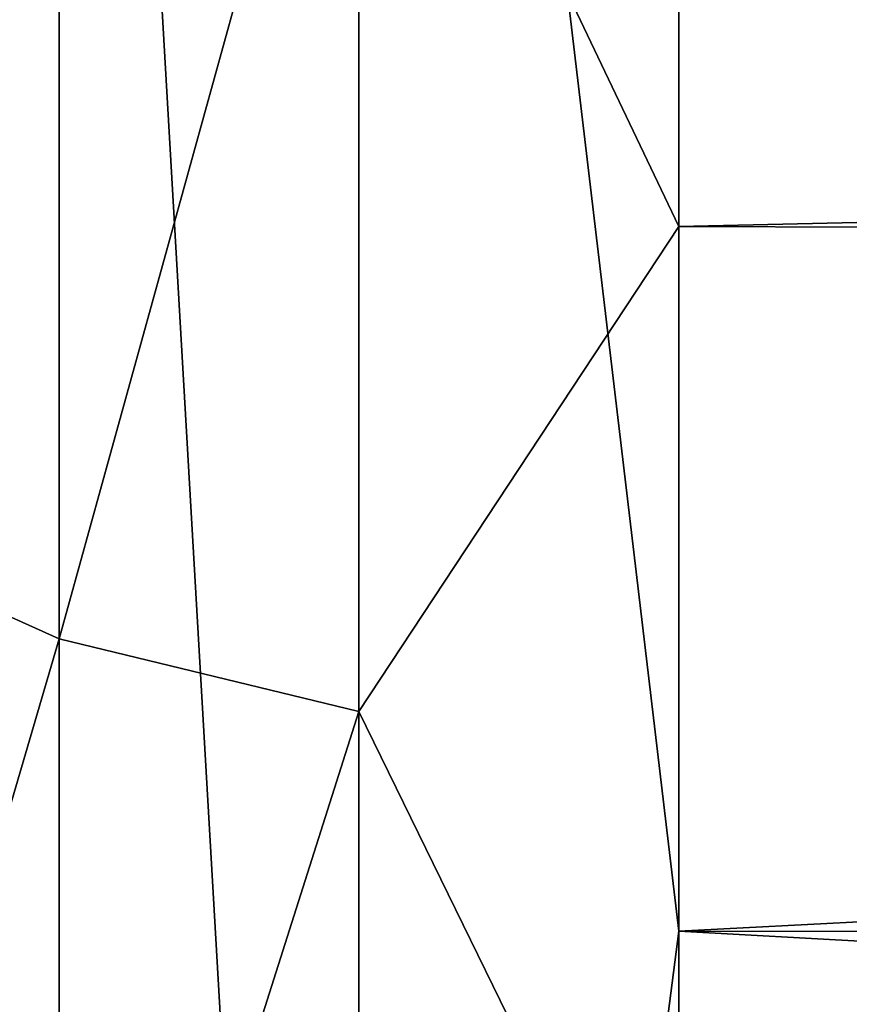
# Model space of a CAD drawing. Header units: millimetres. Extents: x -139 to 106, y -8 to 139.
# Tile 45 of 256: x -138.766 to -138.431, y 73.897 to 74.294. Entities that reach past the tile are written whole.
import ezdxf

# ---------------------------------------------------------------- set-up
doc = ezdxf.new("R2010")
doc.units = ezdxf.units.MM
doc.header["$LTSCALE"] = 53.842063
for name, color, linetype in [('106', 7, 'CONTINUOUS'), ('107', 7, 'CONTINUOUS'), ('111', 7, 'CONTINUOUS'), ('112', 7, 'CONTINUOUS')]:
    doc.layers.add(name, color=color, linetype=linetype)

msp = doc.modelspace()

# ---------------------------------------------------------------- linework, layer by layer
at = {"layer": '106', "color": 8, "linetype": 'CONTINUOUS'}
for points in [[(-138.49997, 74.21103, 28.47003), (-118.29995, 74.65684, 28.70521), (-138.49997, 74.71986, 28.73212), (-138.49997, 74.21103, 28.47003)], [(-118.29995, 74.14846, 28.43009), (-118.29995, 74.65684, 28.70521), (-138.49997, 74.21103, 28.47003), (-118.29995, 74.14846, 28.43009)], [(-138.49997, 73.75172, 28.12851), (-118.29995, 74.14846, 28.43009), (-138.49997, 74.21103, 28.47003), (-138.49997, 73.75172, 28.12851)], [(-118.29996, 73.69229, 28.07504), (-118.29995, 74.14846, 28.43009), (-138.49997, 73.75172, 28.12851), (-118.29996, 73.69229, 28.07504)]]:
    msp.add_3dface(points, dxfattribs=at)
at = {"layer": '107', "color": 8, "linetype": 'CONTINUOUS'}
for points in [[(-138.49997, 74.21103, 28.47003), (-138.49997, 74.71986, 28.73212), (-138.62888, 74.48147, 28.60346), (-138.49997, 74.21103, 28.47003)], [(-138.85334, 74.09149, 28.21323), (-138.74963, 74.50412, 28.55901), (-138.85334, 74.5402, 28.4882), (-138.85334, 74.09149, 28.21323)], [(-138.74963, 74.04478, 28.27752), (-138.74963, 74.50412, 28.55901), (-138.85334, 74.09149, 28.21323), (-138.74963, 74.04478, 28.27752)], [(-138.74963, 74.04478, 28.27752), (-138.62888, 74.48147, 28.60346), (-138.74963, 74.50412, 28.55901), (-138.74963, 74.04478, 28.27752)], [(-138.62888, 74.01545, 28.31789), (-138.62888, 74.48147, 28.60346), (-138.74963, 74.04478, 28.27752), (-138.62888, 74.01545, 28.31789)], [(-138.62888, 74.01545, 28.31789), (-138.49997, 74.21103, 28.47003), (-138.62888, 74.48147, 28.60346), (-138.62888, 74.01545, 28.31789)], [(-138.49997, 73.75172, 28.12851), (-138.49997, 74.21103, 28.47003), (-138.62888, 74.01545, 28.31789), (-138.49997, 73.75172, 28.12851)], [(-138.85334, 73.69131, 27.87145), (-138.74963, 74.04478, 28.27752), (-138.85334, 74.09149, 28.21323), (-138.85334, 73.69131, 27.87145)], [(-138.74963, 73.63512, 27.92765), (-138.74963, 74.04478, 28.27752), (-138.85334, 73.69131, 27.87145), (-138.74963, 73.63512, 27.92765)], [(-138.74963, 73.63512, 27.92765), (-138.62888, 74.01545, 28.31789), (-138.74963, 74.04478, 28.27752), (-138.74963, 73.63512, 27.92765)], [(-138.62888, 73.59984, 27.96292), (-138.62888, 74.01545, 28.31789), (-138.74963, 73.63512, 27.92765), (-138.62888, 73.59984, 27.96292)], [(-138.62888, 73.59984, 27.96292), (-138.49997, 73.75172, 28.12851), (-138.62888, 74.01545, 28.31789), (-138.62888, 73.59984, 27.96292)]]:
    msp.add_3dface(points, dxfattribs=at)
at = {"layer": '111', "color": 8, "linetype": 'CONTINUOUS'}
for points in [[(-138.49997, 73.92691, -19.88563), (-138.49997, 76.06277, -20), (-118.29977, 74.97997, -19.97067), (-138.49997, 73.92691, -19.88563)], [(-118.29978, 73.90037, -19.88276), (-138.49997, 73.92691, -19.88563), (-118.29977, 74.97997, -19.97067), (-118.29978, 73.90037, -19.88276)], [(-138.49997, 71.81549, -19.54381), (-138.49997, 73.92691, -19.88563), (-118.29979, 72.82712, -19.73653), (-138.49997, 71.81549, -19.54381)], [(-118.29979, 72.82712, -19.73653), (-138.49997, 73.92691, -19.88563), (-118.29978, 73.90037, -19.88276), (-118.29979, 72.82712, -19.73653)]]:
    msp.add_3dface(points, dxfattribs=at)
at = {"layer": '112', "color": 8, "linetype": 'CONTINUOUS'}
for points in [[(-138.49997, 76.06277, -20), (-138.49997, 73.92691, -19.88563), (-138.62888, 75.01362, -19.95554), (-138.49997, 76.06277, -20)], [(-138.85334, 72.9472, -19.60776), (-138.85334, 75.02041, -19.82636), (-138.74963, 72.93473, -19.68624), (-138.85334, 72.9472, -19.60776)], [(-138.74963, 72.93473, -19.68624), (-138.85334, 75.02041, -19.82636), (-138.74963, 75.01624, -19.90572), (-138.74963, 72.93473, -19.68624)], [(-138.62888, 75.01362, -19.95554), (-138.62888, 72.9269, -19.73552), (-138.74963, 75.01624, -19.90572), (-138.62888, 75.01362, -19.95554)], [(-138.62888, 72.9269, -19.73552), (-138.74963, 72.93473, -19.68624), (-138.74963, 75.01624, -19.90572), (-138.62888, 72.9269, -19.73552)], [(-138.62888, 75.01362, -19.95554), (-138.49997, 73.92691, -19.88563), (-138.62888, 72.9269, -19.73552), (-138.62888, 75.01362, -19.95554)], [(-138.49997, 73.92691, -19.88563), (-138.49997, 71.81549, -19.54381), (-138.62888, 72.9269, -19.73552), (-138.49997, 73.92691, -19.88563)]]:
    msp.add_3dface(points, dxfattribs=at)

doc.saveas('drawing.dxf')
